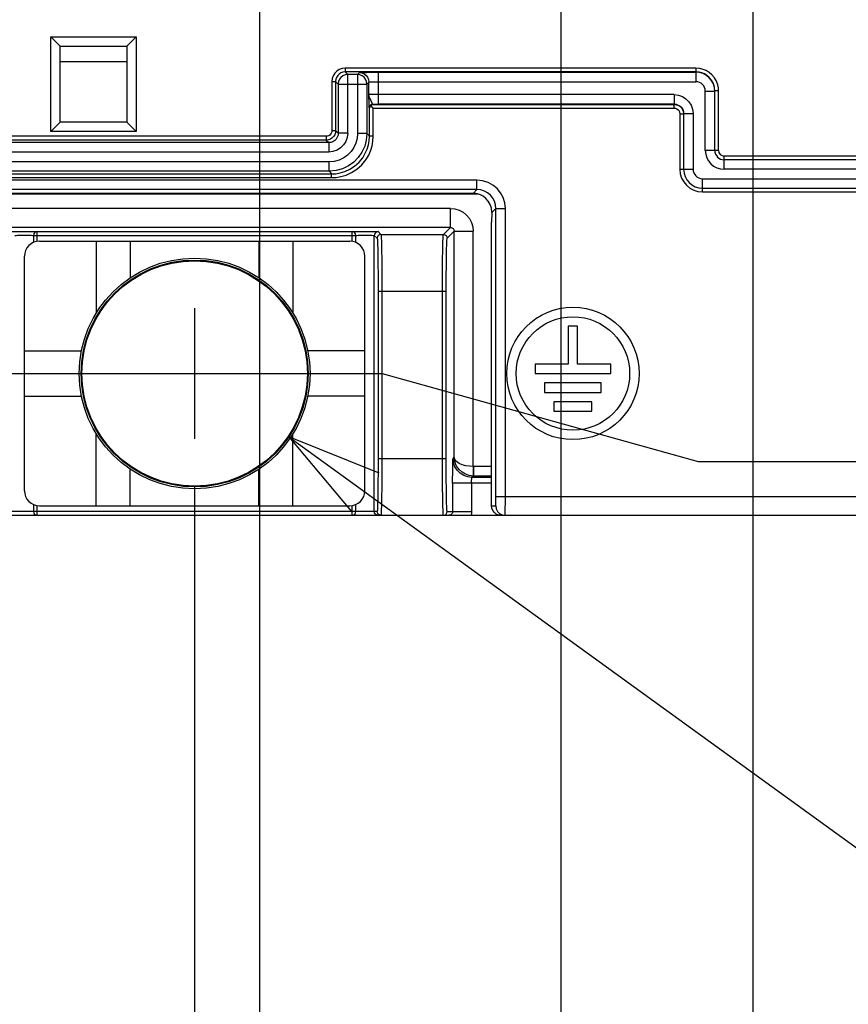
# Model space of a CAD drawing. Extents: x 30 to 410, y 34 to 287.
# Tile 55 of 66: x 292 to 309, y 156 to 177. Entities that reach past the tile are written whole.
import ezdxf

# ---------------------------------------------------------------- set-up
doc = ezdxf.new("R2010")
doc.units = 0
doc.header["$LTSCALE"] = 23.1
doc.layers.get('0').update_dxf_attribs({"linetype": 'CONTINUOUS'})
for name, color, linetype in [('ALL_AXIS', 7, 'CONTINUOUS'), ('ALL_CURVE', 7, 'CONTINUOUS'), ('ALL_DIM', 7, 'CONTINUOUS'), ('ALL_FEATURES', 7, 'CONTINUOUS'), ('ALL_NOTE', 7, 'CONTINUOUS')]:
    doc.layers.add(name, color=color, linetype=linetype)
doc.dimstyles.get("Standard").update_dxf_attribs({"dimtxt": 2.5, "dimasz": 2.5, "dimexe": 1.25, "dimexo": 0.625, "dimtad": 1, "dimcen": 2.5, "dimazin": 3, "dimtfac": 1, "dimtmove": 0, "dimatfit": 3})

# ---------------------------------------------------------------- blocks, each defined once
blk = doc.blocks.new('_OPEN')
at = {"color": 0, "linetype": 'BYBLOCK'}
for p, q in [((0, 0), (-1, 0.25)), ((-1, -0.25), (0, 0)), ((-1, 0), (0, 0))]:
    blk.add_line(p, q, dxfattribs=at)
blk = doc.blocks.new('*D7')
at = {"layer": 'ALL_DIM', "color": 2, "linetype": 'CONTINUOUS'}
for p, q in [((295.485, 166.96), (295.485, 133.345)), ((286.285, 165.357), (286.285, 133.345)), ((286.285, 134.345), (281.285, 134.345)), ((281.285, 134.345), (290.885, 134.345)), ((300.485, 134.345), (290.885, 134.345)), ((295.485, 134.345), (300.485, 134.345))]:
    blk.add_line(p, q, dxfattribs=at)
at = {"layer": 'ALL_DIM', "color": 2, "linetype": 'CONTINUOUS', "xscale": 2, "yscale": 2, "zscale": 2}
blk.add_blockref('_OPEN', (286.285, 134.345), dxfattribs=at)
at = {"layer": 'ALL_DIM', "color": 2, "linetype": 'CONTINUOUS', "xscale": 2, "yscale": 2, "zscale": 2, "rotation": 180}
blk.add_blockref('_OPEN', (295.485, 134.345), dxfattribs=at)
blk = doc.blocks.new('*D10')
at = {"layer": 'ALL_DIM', "color": 2, "linetype": 'CONTINUOUS'}
for p, q in [((312.325, 185.012), (312.325, 145.034)), ((266.085, 161.351), (266.085, 121.345)), ((312.325, 138.965), (312.325, 131.358)), ((312.325, 125.234), (312.325, 121.345)), ((266.085, 122.345), (289.205, 122.345)), ((312.325, 122.345), (289.205, 122.345))]:
    blk.add_line(p, q, dxfattribs=at)
at = {"layer": 'ALL_DIM', "color": 2, "linetype": 'CONTINUOUS', "xscale": 2, "yscale": 2, "zscale": 2, "rotation": 180}
blk.add_blockref('_OPEN', (266.085, 122.345), dxfattribs=at)
at = {"layer": 'ALL_DIM', "color": 2, "linetype": 'CONTINUOUS', "xscale": 2, "yscale": 2, "zscale": 2}
blk.add_blockref('_OPEN', (312.325, 122.345), dxfattribs=at)
blk = doc.blocks.new('*D11')
at = {"layer": 'ALL_DIM', "color": 2, "linetype": 'CONTINUOUS'}
for p, q in [((303.229, 182.16), (303.229, 145.042)), ((266.085, 164.707), (266.085, 127.345)), ((303.229, 138.987), (303.229, 127.345)), ((266.085, 128.345), (284.657, 128.345)), ((303.229, 128.345), (284.657, 128.345))]:
    blk.add_line(p, q, dxfattribs=at)
at = {"layer": 'ALL_DIM', "color": 2, "linetype": 'CONTINUOUS', "xscale": 2, "yscale": 2, "zscale": 2, "rotation": 180}
blk.add_blockref('_OPEN', (266.085, 128.345), dxfattribs=at)
at = {"layer": 'ALL_DIM', "color": 2, "linetype": 'CONTINUOUS', "xscale": 2, "yscale": 2, "zscale": 2}
blk.add_blockref('_OPEN', (303.229, 128.345), dxfattribs=at)
blk = doc.blocks.new('*D12')
at = {"layer": 'ALL_DIM', "color": 2, "linetype": 'CONTINUOUS'}
for p, q in [((303.229, 182.16), (303.229, 146.232)), ((307.293, 182.16), (307.293, 145.059)), ((307.293, 138.999), (307.293, 127.345)), ((303.229, 137.201), (303.229, 127.345)), ((303.229, 128.345), (298.229, 128.345)), ((298.229, 128.345), (305.261, 128.345)), ((320.206, 128.345), (305.261, 128.345)), ((307.293, 128.345), (320.206, 128.345))]:
    blk.add_line(p, q, dxfattribs=at)
at = {"layer": 'ALL_DIM', "color": 2, "linetype": 'CONTINUOUS', "xscale": 2, "yscale": 2, "zscale": 2}
blk.add_blockref('_OPEN', (303.229, 128.345), dxfattribs=at)
at = {"layer": 'ALL_DIM', "color": 2, "linetype": 'CONTINUOUS', "xscale": 2, "yscale": 2, "zscale": 2, "rotation": 180}
blk.add_blockref('_OPEN', (307.293, 128.345), dxfattribs=at)
blk = doc.blocks.new('*D22')
at = {"layer": 'ALL_DIM', "color": 2, "linetype": 'CONTINUOUS'}
for p, q in [((312.325, 185.012), (312.325, 149.477)), ((324.325, 185.012), (324.325, 145.039)), ((324.325, 138.991), (324.325, 121.345)), ((312.325, 122.345), (307.325, 122.345)), ((307.325, 122.345), (318.325, 122.345)), ((312.325, 122.345), (312.325, 121.345)), ((348.262, 122.345), (318.325, 122.345)), ((324.325, 122.345), (348.262, 122.345))]:
    blk.add_line(p, q, dxfattribs=at)
at = {"layer": 'ALL_DIM', "color": 2, "linetype": 'CONTINUOUS', "xscale": 2, "yscale": 2, "zscale": 2}
blk.add_blockref('_OPEN', (312.325, 122.345), dxfattribs=at)
at = {"layer": 'ALL_DIM', "color": 2, "linetype": 'CONTINUOUS', "xscale": 2, "yscale": 2, "zscale": 2, "rotation": 180}
blk.add_blockref('_OPEN', (324.325, 122.345), dxfattribs=at)
blk = doc.blocks.new('*D26')
at = {"layer": 'ALL_DIM', "color": 2, "linetype": 'CONTINUOUS'}
for p, q in [((282.855, 185.108), (282.855, 139.345)), ((296.855, 185.108), (296.855, 139.345)), ((282.855, 140.345), (277.855, 140.345)), ((277.855, 140.345), (289.855, 140.345)), ((326.355, 140.345), (289.855, 140.345)), ((296.855, 140.345), (326.355, 140.345))]:
    blk.add_line(p, q, dxfattribs=at)
at = {"layer": 'ALL_DIM', "color": 2, "linetype": 'CONTINUOUS', "xscale": 2, "yscale": 2, "zscale": 2}
blk.add_blockref('_OPEN', (282.855, 140.345), dxfattribs=at)
at = {"layer": 'ALL_DIM', "color": 2, "linetype": 'CONTINUOUS', "xscale": 2, "yscale": 2, "zscale": 2, "rotation": 180}
blk.add_blockref('_OPEN', (296.855, 140.345), dxfattribs=at)
blk = doc.blocks.new('*D33')
at = {"layer": 'ALL_DIM', "color": 2, "linetype": 'CONTINUOUS'}
for p, q in [((350.272, 183.16), (350.272, 192.678)), ((350.272, 192.678), (350.272, 181.15)), ((304.229, 183.16), (351.272, 183.16)), ((350.272, 174.14), (350.272, 181.15)), ((309.776, 179.14), (351.272, 179.14)), ((350.272, 179.14), (350.272, 174.14))]:
    blk.add_line(p, q, dxfattribs=at)
at = {"layer": 'ALL_DIM', "color": 2, "linetype": 'CONTINUOUS', "xscale": 2, "yscale": 2, "zscale": 2}
for p, rotation in [((350.272, 183.16), 270), ((350.272, 179.14), 90)]:
    blk.add_blockref('_OPEN', p, dxfattribs=dict(at, rotation=rotation))
blk = doc.blocks.new('*D35')
at = {"layer": 'ALL_DIM', "color": 2, "linetype": 'CONTINUOUS'}
for p, q in [((344.272, 169.54), (344.272, 174.54)), ((344.272, 174.54), (344.272, 168.508)), ((287.285, 169.34), (299.451, 169.34)), ((299.451, 169.34), (306.134, 167.475)), ((323.085, 169.54), (345.272, 169.54)), ((344.272, 156.748), (344.272, 168.508)), ((306.134, 167.475), (345.272, 167.475)), ((344.272, 167.475), (344.272, 156.748))]:
    blk.add_line(p, q, dxfattribs=at)
at = {"layer": 'ALL_DIM', "color": 2, "linetype": 'CONTINUOUS', "xscale": 2, "yscale": 2, "zscale": 2}
for p, rotation in [((344.272, 169.54), 270), ((344.272, 167.475), 90)]:
    blk.add_blockref('_OPEN', p, dxfattribs=dict(at, rotation=rotation))

msp = doc.modelspace()

# ---------------------------------------------------------------- linework, layer by layer
at = {"color": 7, "linetype": 'CONTINUOUS'}
msp.add_circle((295.485, 169.34), 2.4, dxfattribs=at)
at = {"color": 9, "linetype": 'CONTINUOUS'}
msp.add_circle((295.485, 169.34), 2.384, dxfattribs=at)
at = {"layer": 'ALL_AXIS', "color": 7, "linetype": 'CONTINUOUS'}
for p, q in [((292.642, 175.94), (294.049, 175.94)), ((293.405, 172.14), (293.405, 170.615)), ((294.125, 172.14), (294.125, 171.365)), ((296.845, 172.14), (296.845, 171.365)), ((297.565, 172.14), (297.565, 170.615)), ((303.585, 170.34), (303.385, 170.34)), ((303.385, 170.34), (303.385, 169.54)), ((303.585, 169.54), (303.585, 170.34)), ((291.885, 169.82), (293.093, 169.82)), ((299.085, 169.82), (297.878, 169.82)), ((303.385, 169.54), (302.685, 169.54)), ((302.685, 169.54), (302.685, 169.34)), ((302.685, 169.34), (304.285, 169.34)), ((304.285, 169.54), (303.585, 169.54)), ((304.285, 169.34), (304.285, 169.54)), ((304.085, 169.14), (302.885, 169.14)), ((302.885, 169.14), (302.885, 168.94)), ((304.085, 168.94), (304.085, 169.14)), ((302.885, 168.94), (304.085, 168.94)), ((291.885, 168.86), (293.093, 168.86)), ((299.085, 168.86), (297.878, 168.86)), ((303.885, 168.74), (303.085, 168.74)), ((303.085, 168.74), (303.085, 168.54)), ((303.885, 168.54), (303.885, 168.74)), ((303.085, 168.54), (303.885, 168.54)), ((293.405, 166.54), (293.405, 168.064)), ((297.565, 166.54), (297.565, 168.064)), ((294.125, 166.54), (294.125, 167.314)), ((296.845, 166.54), (296.845, 167.314))]:
    msp.add_line(p, q, dxfattribs=at)
for centre, radius in [((295.485, 169.34), 2.44), ((303.485, 169.34), 1.4), ((303.485, 169.34), 1.2)]:
    msp.add_circle(centre, radius, dxfattribs=at)
at = {"layer": 'ALL_CURVE', "color": 40, "linetype": 'CONTINUOUS'}
for p, q in [((295.485, 170.72), (295.485, 167.96)), ((293.101, 169.34), (297.869, 169.34))]:
    msp.add_line(p, q, dxfattribs=at)
at = {"layer": 'ALL_FEATURES', "color": 7, "linetype": 'CONTINUOUS'}
for p, q in [((292.445, 176.46), (294.245, 176.46)), ((292.642, 176.263), (292.445, 176.46)), ((292.445, 174.46), (292.445, 176.46)), ((294.049, 176.263), (294.245, 176.46)), ((294.245, 176.46), (294.245, 174.46)), ((292.642, 176.263), (294.049, 176.263)), ((292.642, 174.656), (292.642, 176.263)), ((294.049, 176.263), (294.049, 174.656)), ((306.154, 175.712), (306.085, 175.718)), ((306.485, 175.317), (306.482, 175.37)), ((306.485, 174.06), (306.485, 175.312)), ((299.263, 174.953), (299.208, 175.009)), ((305.627, 175.033), (305.679, 175.026)), ((305.819, 174.889), (305.826, 174.839)), ((305.827, 174.839), (305.827, 173.66)), ((292.642, 174.656), (292.445, 174.46)), ((294.049, 174.656), (292.642, 174.656)), ((294.049, 174.656), (294.245, 174.46)), ((294.245, 174.46), (292.445, 174.46)), ((310.384, 173.86), (306.685, 173.86)), ((280.184, 173.14), (301.467, 173.14)), ((301.376, 173.15), (280.275, 173.15)), ((306.227, 173.26), (310.864, 173.26)), ((301.769, 172.743), (301.765, 172.54)), ((301.765, 166.54), (301.765, 172.54)), ((292.205, 172.14), (298.765, 172.14)), ((291.885, 166.86), (291.885, 171.82)), ((299.085, 166.86), (299.085, 171.82)), ((292.205, 166.54), (298.765, 166.54)), ((280.285, 166.34), (320.755, 166.34))]:
    msp.add_line(p, q, dxfattribs=at)
at = {"layer": 'ALL_FEATURES', "color": 9, "linetype": 'CONTINUOUS'}
for p, q in [((306.085, 175.798), (298.667, 175.798)), ((298.667, 175.798), (298.667, 175.718)), ((306.085, 175.798), (306.085, 175.718)), ((306.085, 175.718), (298.667, 175.718)), ((298.722, 175.663), (298.667, 175.718)), ((298.929, 175.663), (298.722, 175.663)), ((298.722, 174.423), (298.722, 175.663)), ((298.929, 175.663), (298.971, 175.705)), ((298.929, 175.663), (298.929, 174.416)), ((299.371, 175.712), (306.085, 175.712)), ((299.371, 175.039), (299.371, 175.712)), ((306.085, 175.712), (306.085, 175.512)), ((298.387, 175.518), (298.467, 175.518)), ((298.387, 175.518), (298.387, 174.478)), ((298.522, 175.463), (298.467, 175.518)), ((298.467, 175.518), (298.467, 174.478)), ((298.522, 175.463), (299.129, 175.463)), ((298.522, 175.463), (298.522, 174.423)), ((299.129, 175.463), (299.171, 175.505)), ((299.129, 175.463), (299.129, 174.416)), ((299.171, 175.246), (299.171, 175.505)), ((299.371, 175.512), (306.085, 175.512)), ((299.172, 175.157), (299.171, 175.246)), ((305.627, 175.239), (299.371, 175.239)), ((305.627, 175.239), (305.627, 175.039)), ((306.285, 175.312), (306.485, 175.312)), ((306.285, 174.06), (306.285, 175.312)), ((306.565, 175.317), (306.485, 175.317)), ((306.565, 174.06), (306.565, 175.317)), ((299.173, 175.104), (299.172, 175.157)), ((299.183, 174.953), (299.177, 174.959)), ((299.263, 175.033), (299.257, 175.039)), ((299.263, 175.033), (305.627, 175.033)), ((305.627, 175.039), (299.371, 175.039)), ((305.627, 174.953), (305.627, 175.033)), ((299.183, 174.362), (299.183, 174.953)), ((299.263, 174.953), (305.627, 174.953)), ((299.263, 174.362), (299.263, 174.953)), ((305.747, 174.833), (305.827, 174.833)), ((305.747, 174.833), (305.747, 173.66)), ((305.827, 174.839), (306.027, 174.839)), ((306.027, 174.839), (306.027, 173.66)), ((298.267, 174.358), (281.623, 174.358)), ((298.267, 174.358), (298.267, 174.278)), ((298.387, 174.478), (298.467, 174.478)), ((298.467, 174.478), (298.522, 174.423)), ((298.722, 174.423), (298.522, 174.423)), ((299.129, 174.416), (298.929, 174.416)), ((299.129, 174.416), (299.183, 174.362)), ((299.263, 174.362), (299.183, 174.362)), ((298.322, 174.223), (281.569, 174.223)), ((298.267, 174.278), (281.623, 174.278)), ((298.267, 174.278), (298.322, 174.223)), ((298.322, 174.223), (298.322, 174.023)), ((298.322, 174.023), (281.569, 174.023)), ((306.565, 174.06), (306.285, 174.06)), ((310.379, 173.94), (306.685, 173.94)), ((306.685, 173.66), (306.685, 173.94)), ((298.329, 173.816), (281.362, 173.816)), ((298.329, 173.616), (298.329, 173.816)), ((281.307, 173.562), (298.383, 173.562)), ((298.329, 173.616), (281.362, 173.616)), ((298.329, 173.616), (298.383, 173.562)), ((298.383, 173.482), (298.383, 173.562)), ((305.747, 173.66), (306.027, 173.66)), ((310.384, 173.66), (306.685, 173.66)), ((301.456, 173.43), (280.194, 173.43)), ((281.307, 173.482), (298.383, 173.482)), ((301.456, 173.23), (301.456, 173.43)), ((306.227, 173.46), (310.864, 173.46)), ((306.227, 173.18), (306.227, 173.46)), ((301.456, 173.23), (280.194, 173.23)), ((301.456, 173.23), (301.376, 173.15)), ((306.227, 173.18), (310.864, 173.18)), ((300.896, 172.83), (280.874, 172.83)), ((300.896, 172.43), (300.896, 172.83)), ((301.856, 172.83), (301.769, 172.743)), ((301.856, 172.83), (302.056, 172.83)), ((301.856, 166.74), (301.856, 172.83)), ((302.056, 166.74), (302.056, 172.83)), ((300.896, 172.43), (280.874, 172.43)), ((292.077, 172.261), (298.894, 172.261)), ((292.077, 172.261), (292.077, 172.112)), ((292.154, 172.341), (298.817, 172.341)), ((292.154, 172.134), (292.154, 172.341)), ((298.817, 172.134), (298.817, 172.341)), ((298.894, 172.112), (298.894, 172.261)), ((299.285, 172.26), (299.345, 172.2)), ((299.285, 166.42), (299.285, 172.26)), ((299.365, 172.34), (299.425, 172.28)), ((299.425, 172.28), (300.746, 172.28)), ((300.746, 172.28), (300.896, 172.43)), ((300.826, 172.2), (300.976, 172.351)), ((300.976, 172.351), (301.376, 172.351)), ((300.976, 167.568), (300.976, 172.351)), ((301.376, 167.371), (301.376, 172.351)), ((299.364, 171.08), (300.806, 171.08)), ((299.364, 171.08), (299.364, 167.54)), ((299.444, 171.08), (299.444, 167.54)), ((300.726, 167.54), (300.726, 171.08)), ((300.806, 167.54), (300.806, 171.08)), ((299.364, 167.54), (300.806, 167.54)), ((300.95, 167.542), (300.976, 167.568)), ((301.376, 167.371), (301.373, 167.171)), ((301.765, 167.371), (301.376, 167.371)), ((301.38, 167.371), (301.38, 167.171)), ((301.38, 167.171), (301.35, 167.142)), ((301.765, 167.142), (301.35, 167.142)), ((301.38, 167.171), (301.373, 167.171)), ((301.765, 167.171), (301.38, 167.171)), ((301.765, 167.022), (300.941, 167.022)), ((300.941, 167.022), (300.941, 166.42)), ((301.341, 167.022), (301.341, 166.42)), ((301.856, 166.74), (318.278, 166.74)), ((299.345, 166.42), (291.626, 166.42)), ((292.077, 166.568), (292.077, 166.42)), ((292.154, 166.34), (292.154, 166.545)), ((298.817, 166.34), (298.817, 166.545)), ((298.894, 166.42), (298.894, 166.568)), ((300.826, 166.42), (301.341, 166.42)), ((301.765, 166.54), (301.853, 166.54))]:
    msp.add_line(p, q, dxfattribs=at)
for points in [[(298.667, 175.798), (298.604, 175.79), (298.544, 175.769), (298.49, 175.735), (298.447, 175.69), (298.415, 175.639), (298.395, 175.582), (298.387, 175.518)], [(306.565, 175.317), (306.561, 175.38), (306.547, 175.448), (306.521, 175.52), (306.479, 175.591), (306.426, 175.656), (306.364, 175.708), (306.301, 175.746), (306.237, 175.773), (306.167, 175.791), (306.085, 175.798)], [(298.667, 175.718), (298.622, 175.712), (298.579, 175.697), (298.541, 175.673), (298.51, 175.641), (298.487, 175.604), (298.473, 175.563), (298.467, 175.518)], [(298.722, 175.663), (298.67, 175.656), (298.622, 175.636), (298.58, 175.604), (298.548, 175.562), (298.529, 175.514), (298.522, 175.463)], [(299.129, 175.463), (299.122, 175.515), (299.102, 175.563), (299.07, 175.605), (299.028, 175.637), (298.98, 175.656), (298.929, 175.663)], [(298.971, 175.705), (298.982, 175.707), (299.013, 175.708), (299.06, 175.709), (299.124, 175.71), (299.199, 175.711), (299.283, 175.712), (299.371, 175.712)], [(298.971, 175.705), (299.023, 175.698), (299.071, 175.678), (299.112, 175.646), (299.144, 175.605), (299.164, 175.557), (299.171, 175.505)], [(299.171, 175.505), (299.176, 175.507), (299.192, 175.508), (299.216, 175.509), (299.247, 175.51), (299.285, 175.511), (299.327, 175.512), (299.371, 175.512)], [(306.285, 175.312), (306.281, 175.351), (306.27, 175.389), (306.252, 175.423), (306.227, 175.453), (306.196, 175.478), (306.162, 175.497), (306.124, 175.508), (306.085, 175.512)], [(299.371, 175.239), (299.337, 175.239), (299.306, 175.239), (299.276, 175.24), (299.248, 175.24), (299.224, 175.241), (299.202, 175.242), (299.185, 175.243), (299.175, 175.244), (299.171, 175.246)], [(299.257, 175.039), (299.25, 175.045), (299.241, 175.06), (299.231, 175.079), (299.221, 175.1), (299.21, 175.122), (299.201, 175.143), (299.192, 175.163), (299.184, 175.181), (299.179, 175.198), (299.175, 175.214), (299.172, 175.229), (299.171, 175.246)], [(305.627, 175.239), (305.716, 175.229), (305.801, 175.199), (305.876, 175.151), (305.94, 175.088), (305.987, 175.012), (306.017, 174.928), (306.027, 174.839)], [(299.177, 174.959), (299.176, 174.968), (299.175, 174.988), (299.174, 175.015), (299.174, 175.044), (299.173, 175.074), (299.173, 175.104)], [(299.257, 175.039), (299.227, 175.033), (299.201, 175.016), (299.183, 174.99), (299.177, 174.959)], [(299.257, 175.039), (299.313, 175.039), (299.371, 175.039)], [(305.627, 174.953), (305.658, 174.949), (305.686, 174.938), (305.71, 174.92), (305.729, 174.896), (305.742, 174.867), (305.747, 174.833)], [(298.387, 174.478), (298.384, 174.45), (298.375, 174.425), (298.361, 174.402), (298.342, 174.383), (298.32, 174.37), (298.296, 174.361), (298.267, 174.358)], [(298.467, 174.478), (298.462, 174.432), (298.447, 174.39), (298.423, 174.352), (298.391, 174.321), (298.355, 174.298), (298.315, 174.283), (298.267, 174.278)], [(298.522, 174.423), (298.517, 174.379), (298.502, 174.336), (298.478, 174.298), (298.447, 174.267), (298.409, 174.243), (298.367, 174.228), (298.322, 174.223)], [(298.722, 174.423), (298.712, 174.334), (298.682, 174.25), (298.635, 174.174), (298.571, 174.11), (298.496, 174.063), (298.411, 174.033), (298.322, 174.023)], [(298.929, 174.416), (298.92, 174.311), (298.893, 174.213), (298.85, 174.119), (298.792, 174.035), (298.72, 173.961), (298.637, 173.901), (298.542, 173.855), (298.438, 173.826), (298.329, 173.816)], [(299.129, 174.416), (299.116, 174.277), (299.081, 174.145), (299.024, 174.02), (298.946, 173.907), (298.85, 173.81), (298.739, 173.73), (298.613, 173.669), (298.475, 173.63), (298.329, 173.616)], [(298.383, 173.482), (298.48, 173.487), (298.58, 173.504), (298.689, 173.536), (298.804, 173.588), (298.918, 173.662), (299.021, 173.755), (299.104, 173.857), (299.166, 173.96), (299.21, 174.061), (299.239, 174.156), (299.257, 174.253), (299.263, 174.362)], [(298.383, 173.562), (298.471, 173.566), (298.562, 173.582), (298.661, 173.611), (298.765, 173.659), (298.869, 173.726), (298.963, 173.81), (299.039, 173.903), (299.095, 173.997), (299.135, 174.088), (299.161, 174.175), (299.177, 174.263), (299.183, 174.362)], [(302.056, 172.83), (302.045, 172.947), (302.011, 173.059), (301.956, 173.162), (301.883, 173.252), (301.794, 173.326), (301.69, 173.383), (301.576, 173.418), (301.456, 173.43)], [(301.856, 172.83), (301.849, 172.908), (301.826, 172.983), (301.79, 173.051), (301.741, 173.111), (301.681, 173.161), (301.612, 173.199), (301.536, 173.222), (301.456, 173.23)], [(300.896, 172.83), (300.99, 172.821), (301.08, 172.794), (301.163, 172.75), (301.236, 172.69), (301.295, 172.617), (301.34, 172.534), (301.367, 172.444), (301.376, 172.351)], [(291.685, 172.26), (291.692, 172.261), (291.709, 172.262), (291.736, 172.263), (291.771, 172.264), (291.813, 172.264), (291.858, 172.264), (291.905, 172.264), (291.951, 172.264), (291.994, 172.264), (292.03, 172.263), (292.058, 172.262), (292.077, 172.261)], [(292.154, 172.341), (292.124, 172.335), (292.1, 172.317), (292.083, 172.292), (292.077, 172.261)], [(298.894, 172.261), (298.888, 172.292), (298.871, 172.317), (298.846, 172.335), (298.817, 172.341)], [(298.894, 172.261), (298.912, 172.262), (298.941, 172.263), (298.977, 172.264), (299.02, 172.264), (299.066, 172.264), (299.114, 172.264), (299.159, 172.264), (299.201, 172.264), (299.236, 172.263), (299.262, 172.262), (299.279, 172.261), (299.285, 172.26)], [(299.365, 172.34), (299.335, 172.334), (299.309, 172.316), (299.291, 172.29), (299.285, 172.26)], [(299.425, 172.28), (299.394, 172.274), (299.368, 172.256), (299.351, 172.231), (299.345, 172.2)], [(299.425, 172.28), (299.427, 172.272), (299.429, 172.249), (299.431, 172.206), (299.434, 172.139), (299.436, 172.042), (299.439, 171.918), (299.441, 171.78), (299.442, 171.64), (299.443, 171.504), (299.444, 171.373), (299.444, 171.237), (299.444, 171.08)], [(300.726, 171.08), (300.727, 171.199), (300.727, 171.328), (300.727, 171.47), (300.729, 171.622), (300.73, 171.776), (300.732, 171.92), (300.734, 172.039), (300.736, 172.13), (300.739, 172.195), (300.741, 172.238), (300.743, 172.267), (300.746, 172.28)], [(300.746, 172.28), (300.776, 172.274), (300.802, 172.256), (300.82, 172.231), (300.826, 172.2)], [(300.896, 172.43), (300.912, 172.429), (300.927, 172.424), (300.941, 172.417), (300.953, 172.407), (300.963, 172.395), (300.97, 172.381), (300.975, 172.366), (300.976, 172.351)], [(299.345, 172.2), (299.347, 172.192), (299.349, 172.171), (299.351, 172.131), (299.354, 172.068), (299.356, 171.977), (299.359, 171.862), (299.361, 171.734), (299.362, 171.602), (299.363, 171.475), (299.364, 171.354), (299.364, 171.226), (299.364, 171.08)], [(300.806, 171.08), (300.806, 171.191), (300.807, 171.312), (300.807, 171.444), (300.809, 171.586), (300.81, 171.73), (300.812, 171.864), (300.814, 171.975), (300.816, 172.06), (300.819, 172.12), (300.821, 172.161), (300.823, 172.188), (300.826, 172.2)], [(299.364, 167.54), (299.364, 167.438), (299.364, 167.326), (299.363, 167.204), (299.362, 167.074), (299.361, 166.938), (299.359, 166.806), (299.357, 166.69), (299.355, 166.598), (299.353, 166.529), (299.351, 166.48), (299.349, 166.448), (299.347, 166.428), (299.345, 166.42)], [(299.444, 167.54), (299.444, 167.43), (299.444, 167.311), (299.443, 167.18), (299.442, 167.04), (299.441, 166.895), (299.439, 166.754), (299.437, 166.63), (299.435, 166.531), (299.433, 166.457), (299.431, 166.404), (299.429, 166.37), (299.427, 166.348), (299.425, 166.34)], [(300.746, 166.34), (300.744, 166.345), (300.742, 166.362), (300.74, 166.396), (300.738, 166.45), (300.735, 166.531), (300.733, 166.637), (300.731, 166.762), (300.729, 166.894), (300.728, 167.026), (300.727, 167.152), (300.727, 167.272), (300.727, 167.397), (300.726, 167.54)], [(300.826, 166.42), (300.824, 166.424), (300.822, 166.44), (300.82, 166.472), (300.818, 166.523), (300.815, 166.598), (300.813, 166.697), (300.811, 166.814), (300.809, 166.937), (300.808, 167.06), (300.807, 167.178), (300.807, 167.29), (300.807, 167.407), (300.806, 167.54)], [(300.941, 167.022), (300.941, 167.122), (300.942, 167.218), (300.943, 167.308), (300.944, 167.386), (300.945, 167.451), (300.947, 167.499), (300.948, 167.53), (300.95, 167.542)], [(301.35, 167.142), (301.261, 167.152), (301.177, 167.181), (301.101, 167.229), (301.038, 167.292), (300.99, 167.368), (300.96, 167.453), (300.95, 167.542)], [(301.376, 167.371), (301.296, 167.376), (301.217, 167.389), (301.143, 167.41), (301.078, 167.439), (301.026, 167.475), (300.991, 167.519), (300.976, 167.568)], [(301.373, 167.171), (301.292, 167.181), (301.214, 167.207), (301.14, 167.25), (301.076, 167.309), (301.025, 167.382), (300.99, 167.469), (300.976, 167.568)], [(301.341, 167.022), (301.341, 167.045), (301.342, 167.067), (301.343, 167.088), (301.344, 167.106), (301.345, 167.121), (301.347, 167.132), (301.348, 167.139), (301.35, 167.142)], [(301.853, 166.54), (301.853, 166.543), (301.854, 166.554), (301.855, 166.572), (301.855, 166.596), (301.856, 166.625), (301.856, 166.658), (301.856, 166.697), (301.856, 166.74)], [(302.053, 166.34), (302.053, 166.347), (302.054, 166.369), (302.055, 166.404), (302.055, 166.452), (302.055, 166.51), (302.056, 166.577), (302.056, 166.654), (302.056, 166.74)], [(292.077, 166.42), (292.081, 166.395), (292.092, 166.373), (292.109, 166.355), (292.13, 166.344), (292.154, 166.34)], [(298.817, 166.34), (298.841, 166.344), (298.862, 166.355), (298.879, 166.373), (298.89, 166.395), (298.894, 166.42)], [(299.365, 166.34), (299.341, 166.344), (299.318, 166.355), (299.301, 166.373), (299.289, 166.395), (299.285, 166.42)], [(299.425, 166.34), (299.394, 166.346), (299.368, 166.363), (299.351, 166.389), (299.345, 166.42)], [(300.746, 166.34), (300.777, 166.346), (300.803, 166.363), (300.82, 166.389), (300.826, 166.42)], [(300.941, 166.42), (300.94, 166.404), (300.935, 166.389), (300.928, 166.375), (300.918, 166.363), (300.906, 166.353), (300.892, 166.346), (300.877, 166.341), (300.861, 166.34)], [(301.341, 166.42), (301.34, 166.379), (301.335, 166.34)], [(301.853, 166.54), (301.862, 166.478), (301.891, 166.422), (301.935, 166.378), (301.991, 166.349), (302.053, 166.34)]]:
    msp.add_lwpolyline(points, dxfattribs=at)
at = {"layer": 'ALL_FEATURES', "color": 7, "linetype": 'CONTINUOUS'}
for points in [[(306.485, 175.312), (306.478, 175.39), (306.455, 175.465), (306.418, 175.534), (306.368, 175.595), (306.307, 175.645), (306.238, 175.682), (306.163, 175.704), (306.085, 175.712)], [(306.482, 175.37), (306.47, 175.426), (306.448, 175.486), (306.414, 175.546), (306.369, 175.6), (306.318, 175.643), (306.265, 175.675), (306.212, 175.697), (306.154, 175.712)], [(299.208, 175.009), (299.195, 174.993), (299.187, 174.974), (299.183, 174.953)], [(299.208, 175.009), (299.223, 175.021), (299.242, 175.03), (299.263, 175.033)], [(305.627, 175.039), (305.672, 175.034), (305.714, 175.019), (305.752, 174.995), (305.783, 174.963), (305.807, 174.925), (305.822, 174.883), (305.827, 174.839)], [(305.679, 175.026), (305.725, 175.007), (305.765, 174.977), (305.797, 174.938), (305.819, 174.889)], [(301.467, 173.14), (301.422, 173.147), (301.376, 173.15)], [(301.769, 172.743), (301.76, 172.836), (301.733, 172.917), (301.694, 172.987), (301.644, 173.043), (301.588, 173.088), (301.528, 173.12), (301.467, 173.14)], [(291.605, 172.34), (291.614, 172.341), (291.638, 172.342), (291.676, 172.343), (291.725, 172.344), (291.784, 172.344), (291.847, 172.344), (291.913, 172.344), (291.978, 172.344), (292.037, 172.344), (292.088, 172.343), (292.128, 172.342), (292.154, 172.341)], [(298.817, 172.341), (298.843, 172.342), (298.883, 172.343), (298.934, 172.344), (298.994, 172.344), (299.059, 172.344), (299.125, 172.344), (299.189, 172.344), (299.247, 172.344), (299.296, 172.343), (299.332, 172.342), (299.356, 172.341), (299.365, 172.34)], [(301.965, 166.34), (301.914, 166.346), (301.865, 166.366), (301.824, 166.398), (301.792, 166.44), (301.772, 166.488), (301.765, 166.54)]]:
    msp.add_lwpolyline(points, dxfattribs=at)
at = {"layer": 'ALL_FEATURES', "color": 9, "linetype": 'CONTINUOUS'}
for centre, radius in [((306.685, 174.06), 0.4), ((306.685, 174.06), 0.12), ((306.227, 173.66), 0.48), ((306.227, 173.66), 0.2)]:
    msp.add_arc(centre, radius, 180, 270, dxfattribs=at)
at = {"layer": 'ALL_FEATURES', "color": 7, "linetype": 'CONTINUOUS'}
for centre, radius, start, end in [((306.685, 174.06), 0.2, 180, 270), ((306.227, 173.66), 0.4, 180, 270), ((291.285, 176.14), 3.08, 283.0874, 283.7647), ((292.205, 171.82), 0.32, 90, 180), ((298.765, 171.82), 0.32, 0, 90), ((292.205, 166.86), 0.32, 180, 270), ((298.765, 166.86), 0.32, 270, 360)]:
    msp.add_arc(centre, radius, start, end, dxfattribs=at)
at = {"layer": 'ALL_NOTE', "color": 2, "linetype": 'CONTINUOUS'}
msp.add_line((297.477, 168), (335.65, 140.345), dxfattribs=at)
msp.add_lwpolyline([(299.39, 167.231), (297.477, 168), (298.803, 166.422)], dxfattribs=at)

# ---------------------------------------------------------------- dimensions: what is measured, and where the dimension line sits
at = {"layer": 'ALL_DIM', "color": 2, "linetype": 'CONTINUOUS'}
for base, p1, p2, angle, picture, middle in [((350.272, 179.14), (303.229, 183.16), (308.776, 179.14), 270, '*D33', (350.272, 187.174)), ((344.272, 169.54), (286.285, 169.34), (322.085, 169.54), 90, '*D35', (344.272, 156.748))]:
    dim = msp.add_linear_dim(base=base, p1=p1, p2=p2, angle=angle, dimstyle='Standard', dxfattribs=at)
    dim.commit()
    dim.dimension.update_dxf_attribs({"geometry": picture, "text_midpoint": middle, "dimtype": 128})
for base, p1, p2, picture, middle in [((312.325, 122.345), (266.085, 162.351), (312.325, 186.012), '*D10', (276.443, 122.345)), ((296.855, 140.345), (282.855, 186.108), (296.855, 186.108), '*D26', (298.835, 140.345)), ((324.325, 122.345), (312.325, 186.012), (324.325, 186.012), '*D22', (326.246, 122.345)), ((303.229, 128.345), (266.085, 165.707), (303.229, 183.16), '*D11', (279.153, 128.345)), ((307.293, 128.345), (303.229, 183.16), (307.293, 183.16), '*D12', (309.198, 128.345)), ((295.485, 134.345), (286.285, 166.357), (295.485, 167.96), '*D7', (288.133, 134.345))]:
    dim = msp.add_linear_dim(base=base, p1=p1, p2=p2, dimstyle='Standard', dxfattribs=at)
    dim.commit()
    dim.dimension.update_dxf_attribs({"geometry": picture, "text_midpoint": middle, "dimtype": 128})

doc.saveas('drawing.dxf')
